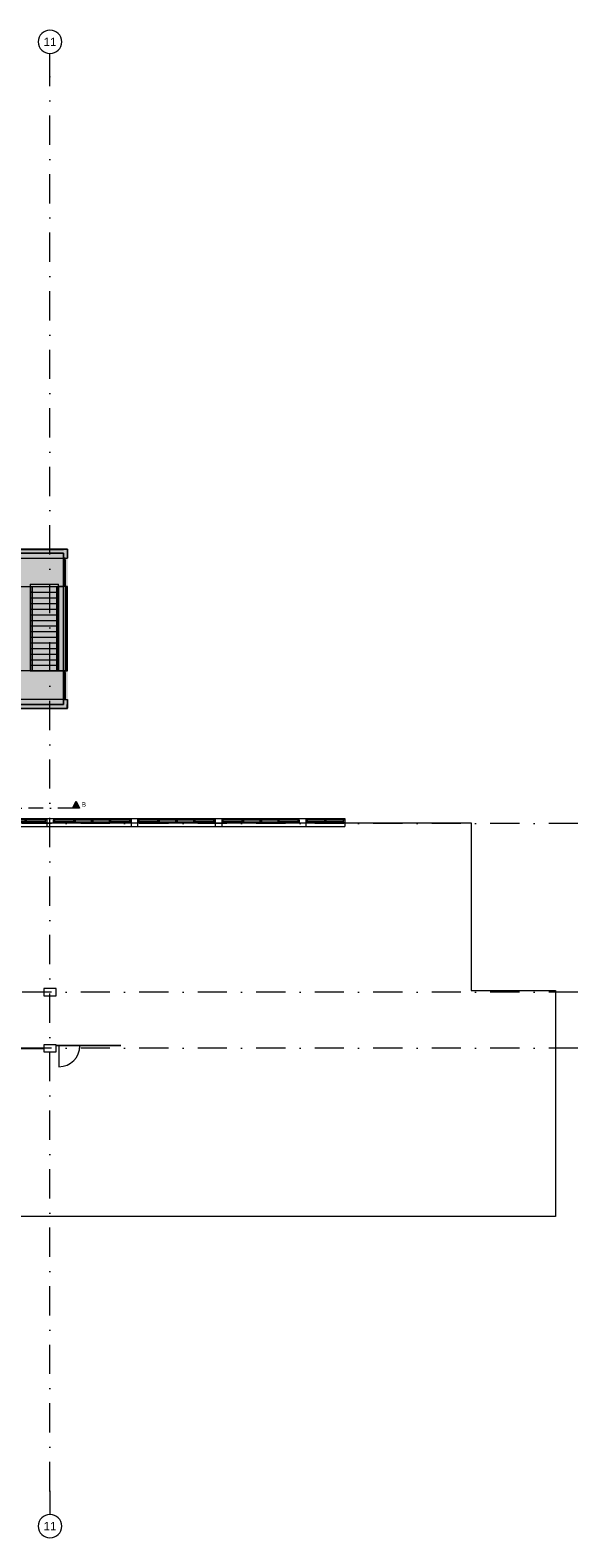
# Model space of a CAD drawing. Header units: millimetres. Extents: x -54205 to 352602, y -8439 to 61516.
# Tile 186 of 189: x 295890 to 318958, y -8439 to 55961. Entities that reach past the tile are written whole.
import ezdxf
from ezdxf.enums import TextEntityAlignment as Align

# ---------------------------------------------------------------- set-up
doc = ezdxf.new("R2010")
doc.units = ezdxf.units.MM
doc.header["$MEASUREMENT"] = 0
doc.linetypes.add('streep-punt', pattern=[2500, 1250, -625, 0, -625])
doc.linetypes.add('streep-punt fijn', pattern=[1251.000023, 626.000023, -312.5, 0, -312.5])
for name, color, linetype in [('21_0 NC Buitenwanden', 7, 'Continuous'), ('23 Vloeren', 7, 'Continuous'), ('28 Draagconstructies', 7, 'Continuous'), ('Markers - doorsneden', 7, 'Continuous'), ('Markers - doorsneden 2D arcering', 7, 'Continuous'), ('New_0 2D arcering', 7, 'Continuous'), ('New_21_0 NC Buitenwanden Ramen', 7, 'Continuous'), ('New_22 NC Binnenwanden', 7, 'Continuous'), ('New_22 NC Binnenwanden Deuren', 7, 'Continuous'), ('New_IFC Appartementen', 7, 'Continuous'), ('New_IFC Appartementen Laagscheidingslijnen', 7, 'Continuous'), ('Stramien', 7, 'Continuous')]:
    doc.layers.add(name, color=color, linetype=linetype)
doc.styles.add('GENERATED_STYLE_1', font='arial.ttf')

# ---------------------------------------------------------------- blocks, each defined once
blk = doc.blocks.new('Slab_11_2', base_point=(259854, 14441))
at = {"layer": '23 Vloeren', "color": 1, "linetype": 'Continuous', "lineweight": 0, "flags": 128}
for points in [[(259854, 14441), (278738, 14441), (278738, 12270), (281158, 12270), (281158, 10096), (290683, 10096), (290683, 20227), (292888, 20227), (293138, 20227), (293138, 22097), (314738, 22097), (314738, 14937), (318338, 14937), (318338, 5290), (294049, 5290), (294049, 5492), (293138, 5492), (293138, 3727), (293138, -1913), (293138, -2109), (260738, -2109), (260738, 2141), (259854, 2141)], [(272894, 10441), (276621, 10441), (276621, 9191), (276679, 9191), (276679, 7440), (272894, 7440)]]:
    blk.add_lwpolyline(points, close=True, dxfattribs=at)
blk = doc.blocks.new('Rnx horizontaal 26')
at = {"layer": 'New_21_0 NC Buitenwanden Ramen', "color": 9, "linetype": 'Continuous', "lineweight": 0}
for p, q in [((-1937.5, 146), (1937.5, 146)), ((-1937.5, -184), (1937.5, -184))]:
    blk.add_line(p, q, dxfattribs=at)
at = {"layer": 'New_21_0 NC Buitenwanden Ramen', "color": 1, "linetype": 'Continuous', "lineweight": 0}
for p, q in [((-1937.5, 0), (-1937.5, 146)), ((-1937.5, -114), (-1937.5, 0)), ((-1662.5, 0), (-1612.5, 0)), ((-1662.5, -114), (-1662.5, 0)), ((-1612.5, 0), (-1612.5, -54)), ((-1612.5, 0), (-1545.5, 0)), ((-1612.5, -54), (-1612.5, 0)), ((-1545.5, 0), (-848, 0)), ((-1545.5, 0), (-1545.5, -54)), ((-1545.5, 0), (-848, 0)), ((-848, -54), (-848, 0)), ((-848, 0), (-781, 0)), ((-781, -54), (-781, 0)), ((-781, 0), (-764.5, 0)), ((-781, 0), (-781, -54)), ((-764.5, 0), (-748, 0)), ((-748, 0), (-748, -54)), ((-748, 0), (-16.5, 0)), ((-16.5, -54), (-16.5, 0)), ((-16.5, 0), (0, 0)), ((-16.5, 0), (-16.5, -54)), ((0, 0), (16.5, 0)), ((16.5, 0), (16.5, -54)), ((16.5, 0), (748, 0)), ((748, -54), (748, 0)), ((748, 0), (764.5, 0)), ((748, 0), (748, -54)), ((764.5, 0), (781, 0)), ((781, 0), (781, -54)), ((781, 0), (848, 0)), ((781, -54), (781, 0)), ((848, 0), (1545.5, 0)), ((848, 0), (848, -54)), ((848, 0), (1545.5, 0)), ((1545.5, -54), (1545.5, 0)), ((1545.5, 0), (1612.5, 0)), ((1612.5, -54), (1612.5, 0)), ((1612.5, 0), (1662.5, 0)), ((1612.5, 0), (1612.5, -54)), ((1662.5, 0), (1662.5, -114)), ((1937.5, 0), (1937.5, 146)), ((1937.5, -114), (1937.5, 0)), ((-1937.5, -184), (-1937.5, -114)), ((-1595.5, -114), (-1662.5, -114)), ((-1612.5, -54), (-1595.5, -54)), ((-1545.5, -54), (-1612.5, -54)), ((-1595.5, -54), (-1595.5, -114)), ((-798, -114), (-1595.5, -114)), ((-1545.5, -27), (-848, -27)), ((-848, -54), (-1545.5, -54)), ((-781, -54), (-848, -54)), ((-798, -114), (-798, -54)), ((-798, -54), (-781, -54)), ((-764.5, -114), (-798, -114)), ((-731, -114), (-764.5, -114)), ((-748, -54), (-731, -54)), ((-731, -54), (-748, -54)), ((-731, -54), (-731, -114)), ((-731, -54), (-33.5, -54)), ((-731, -114), (-731, -54)), ((-33.5, -114), (-731, -114)), ((-33.5, -114), (-33.5, -54)), ((-33.5, -54), (-16.5, -54)), ((-16.5, -54), (-33.5, -54)), ((0, -114), (-33.5, -114)), ((33.5, -114), (0, -114)), ((16.5, -54), (33.5, -54)), ((33.5, -54), (16.5, -54)), ((33.5, -54), (33.5, -114)), ((33.5, -54), (731, -54)), ((33.5, -114), (33.5, -54)), ((731, -114), (33.5, -114)), ((731, -114), (731, -54)), ((731, -54), (748, -54)), ((748, -54), (731, -54)), ((764.5, -114), (731, -114)), ((798, -114), (764.5, -114)), ((781, -54), (798, -54)), ((848, -54), (781, -54)), ((798, -54), (798, -114)), ((1595.5, -114), (798, -114)), ((848, -27), (1545.5, -27)), ((1545.5, -54), (848, -54)), ((1612.5, -54), (1545.5, -54)), ((1595.5, -114), (1595.5, -54)), ((1595.5, -54), (1612.5, -54)), ((1662.5, -114), (1595.5, -114)), ((1937.5, -184), (1937.5, -114))]:
    blk.add_line(p, q, dxfattribs=at)
blk = doc.blocks.new('R2 bl ol 26')
at = {"layer": 'New_21_0 NC Buitenwanden Ramen', "color": 9, "linetype": 'Continuous', "lineweight": 0}
for p, q in [((-832, 146), (832, 146)), ((-832, -184), (832, -184))]:
    blk.add_line(p, q, dxfattribs=at)
at = {"layer": 'New_21_0 NC Buitenwanden Ramen', "color": 1, "linetype": 'Continuous', "lineweight": 0}
for p, q in [((-832, 0), (-832, 146)), ((-832, 0), (-782, 0)), ((-832, -114), (-832, 0)), ((-832, -114), (-832, 0)), ((-782, 0), (-782, -54)), ((-782, 0), (-715, 0)), ((-782, -54), (-782, 0)), ((-715, 0), (-84, 0)), ((-715, 0), (-715, -54)), ((-715, 0), (-84, 0)), ((-84, -54), (-84, 0)), ((-84, 0), (-17, 0)), ((-17, -54), (-17, 0)), ((-17, 0), (0, 0)), ((-17, 0), (-17, -54)), ((0, 0), (16, 0)), ((16, 0), (16, -54)), ((16, 0), (83, 0)), ((16, -54), (16, 0)), ((83, 0), (715, 0)), ((83, 0), (83, -54)), ((83, 0), (715, 0)), ((715, -54), (715, 0)), ((715, 0), (782, 0)), ((782, -54), (782, 0)), ((782, 0), (832, 0)), ((782, 0), (782, -54)), ((832, 0), (832, 146)), ((832, -114), (832, 0)), ((832, -114), (832, 0)), ((-765, -114), (-832, -114)), ((-832, -184), (-832, -114)), ((-782, -54), (-765, -54)), ((-715, -54), (-782, -54)), ((-765, -54), (-765, -114)), ((-34, -114), (-765, -114)), ((-715, -27), (-84, -27)), ((-84, -54), (-715, -54)), ((-17, -54), (-84, -54)), ((-34, -114), (-34, -54)), ((-34, -54), (-17, -54)), ((0, -114), (-34, -114)), ((33, -114), (0, -114)), ((16, -54), (33, -54)), ((83, -54), (16, -54)), ((33, -54), (33, -114)), ((765, -114), (33, -114)), ((83, -27), (715, -27)), ((715, -54), (83, -54)), ((782, -54), (715, -54)), ((765, -114), (765, -54)), ((765, -54), (782, -54)), ((832, -114), (765, -114)), ((832, -184), (832, -114))]:
    blk.add_line(p, q, dxfattribs=at)
blk = doc.blocks.new('R2 bl ol 26_2')
at = {"layer": 'New_21_0 NC Buitenwanden Ramen', "color": 9, "linetype": 'Continuous', "lineweight": 0}
for p, q in [((-900, 146), (900, 146)), ((-900, -184), (900, -184))]:
    blk.add_line(p, q, dxfattribs=at)
at = {"layer": 'New_21_0 NC Buitenwanden Ramen', "color": 1, "linetype": 'Continuous', "lineweight": 0}
for p, q in [((-900, 0), (-900, 146)), ((-900, 0), (-850, 0)), ((-900, -114), (-900, 0)), ((-900, -114), (-900, 0)), ((-850, 0), (-850, -54)), ((-850, 0), (-783, 0)), ((-850, -54), (-850, 0)), ((-783, 0), (-83.5, 0)), ((-783, 0), (-783, -54)), ((-783, 0), (-83.5, 0)), ((-83.5, -54), (-83.5, 0)), ((-83.5, 0), (-16.5, 0)), ((-16.5, -54), (-16.5, 0)), ((-16.5, 0), (0, 0)), ((-16.5, 0), (-16.5, -54)), ((0, 0), (16.5, 0)), ((16.5, 0), (16.5, -54)), ((16.5, 0), (83.5, 0)), ((16.5, -54), (16.5, 0)), ((83.5, 0), (783, 0)), ((83.5, 0), (83.5, -54)), ((83.5, 0), (783, 0)), ((783, -54), (783, 0)), ((783, 0), (850, 0)), ((850, -54), (850, 0)), ((850, 0), (900, 0)), ((850, 0), (850, -54)), ((900, 0), (900, 146)), ((900, -114), (900, 0)), ((900, -114), (900, 0)), ((-833, -114), (-900, -114)), ((-900, -184), (-900, -114)), ((-850, -54), (-833, -54)), ((-783, -54), (-850, -54)), ((-833, -54), (-833, -114)), ((-33.5, -114), (-833, -114)), ((-783, -27), (-83.5, -27)), ((-83.5, -54), (-783, -54)), ((-16.5, -54), (-83.5, -54)), ((-33.5, -114), (-33.5, -54)), ((-33.5, -54), (-16.5, -54)), ((0, -114), (-33.5, -114)), ((33.5, -114), (0, -114)), ((16.5, -54), (33.5, -54)), ((83.5, -54), (16.5, -54)), ((33.5, -54), (33.5, -114)), ((833, -114), (33.5, -114)), ((83.5, -27), (783, -27)), ((783, -54), (83.5, -54)), ((850, -54), (783, -54)), ((833, -114), (833, -54)), ((833, -54), (850, -54)), ((900, -114), (833, -114)), ((900, -184), (900, -114))]:
    blk.add_line(p, q, dxfattribs=at)
blk = doc.blocks.new('Wall_344_2', base_point=(309339, 21951))
at = {"layer": '21_0 NC Buitenwanden', "color": 1, "linetype": 'Continuous', "lineweight": 0}
for p, q in [((294801, 22281), (294801, 22211)), ((294801, 22211), (294801, 22097)), ((294801, 22097), (294801, 21951)), ((309339, 22281), (309339, 22211)), ((309339, 22211), (309339, 22097)), ((309339, 22097), (309339, 21951))]:
    blk.add_line(p, q, dxfattribs=at)
at = {"layer": 'New_21_0 NC Buitenwanden Ramen', "color": 1, "linetype": 'Continuous', "lineweight": 0, "xscale": -1, "zscale": 1000, "rotation": 180}
for name, p in [('R2 bl ol 26_2', (295701, 22097)), ('Rnx horizontaal 26', (298538, 22097)), ('Rnx horizontaal 26', (302138, 22097)), ('Rnx horizontaal 26', (305738, 22097)), ('R2 bl ol 26', (308508, 22097))]:
    blk.add_blockref(name, p, dxfattribs=at)
blk = doc.blocks.new('Slab_15_2', base_point=(297318, 27157))
at = {"layer": 'New_IFC Appartementen', "color": 1, "linetype": 'Continuous', "lineweight": 0, "flags": 128}
blk.add_lwpolyline([(297318, 27157), (297318, 28591), (294236, 28591), (294236, 28805), (292422, 28805), (292422, 31245), (294236, 31245), (294236, 32191), (297318, 32191), (297318, 33625), (290929, 33625), (290929, 27157)], close=True, dxfattribs=at)
blk = doc.blocks.new('Wall_417_2', base_point=(293178, 12471))
at = {"layer": 'New_22 NC Binnenwanden', "color": 1, "linetype": 'Continuous', "lineweight": 0, "flags": 128}
for points in [[(296468, 12476), (293178, 12476)], [(293178, 12476), (293178, 12466)], [(293178, 12466), (296468, 12466)]]:
    blk.add_lwpolyline(points, dxfattribs=at)
blk = doc.blocks.new('D1 27_7')
at = {"layer": 'New_22 NC Binnenwanden Deuren', "color": 1, "linetype": 'Continuous', "lineweight": 0}
for p, q in [((450, 0), (450, 900)), ((-460, 0), (-460, -10)), ((-450, 0), (450, 0)), ((-450, -10), (-450, 0)), ((450, 0), (450, -10)), ((460, 0), (460, -10)), ((450, -10), (-450, -10))]:
    blk.add_line(p, q, dxfattribs=at)
blk.add_arc((450, 0), 900, 90, 180, dxfattribs=at)
blk = doc.blocks.new('Wall_418_2', base_point=(299768, 12591))
at = {"layer": 'New_22 NC Binnenwanden', "color": 1, "linetype": 'Continuous', "lineweight": 0}
for p, q in [((297108, 12586), (297108, 12596)), ((298028, 12586), (298028, 12596))]:
    blk.add_line(p, q, dxfattribs=at)
at = {"layer": 'New_22 NC Binnenwanden', "color": 1, "linetype": 'Continuous', "lineweight": 0, "flags": 128}
for points in [[(297108, 12596), (297008, 12596)], [(297008, 12586), (297108, 12586)], [(299768, 12596), (298028, 12596)], [(298028, 12586), (299768, 12586)], [(299768, 12586), (299768, 12596)]]:
    blk.add_lwpolyline(points, dxfattribs=at)
at = {"layer": 'New_22 NC Binnenwanden Deuren', "color": 1, "linetype": 'Continuous', "lineweight": 0, "zscale": 1000, "rotation": 180}
blk.add_blockref('D1 27_7', (297568, 12586), dxfattribs=at)
blk = doc.blocks.new('Wall_421_2', base_point=(292423, 27072))
at = {"layer": 'New_IFC Appartementen', "color": 9, "linetype": 'Continuous', "lineweight": 0, "flags": 128}
for points in [[(297318, 27157), (292423, 27157)], [(292423, 26997), (292423, 27157)], [(292423, 26987), (292423, 26997)], [(292423, 26986), (292423, 26987)], [(292423, 26986), (297489, 26986)], [(297489, 26986), (297489, 26987)]]:
    blk.add_lwpolyline(points, dxfattribs=at)
at = {"layer": 'New_IFC Appartementen Laagscheidingslijnen', "color": 9, "linetype": 'Continuous', "lineweight": 0}
for p, q in [((297478, 26997), (297478, 27157)), ((292423, 26997), (297318, 26997)), ((292423, 26987), (297478, 26987)), ((297318, 26997), (297478, 26997)), ((297478, 26987), (297488, 26987)), ((297488, 26987), (297488, 26997))]:
    blk.add_line(p, q, dxfattribs=at)
blk = doc.blocks.new('Wall_422_2', base_point=(297404, 27371))
at = {"layer": 'New_IFC Appartementen', "color": 9, "linetype": 'Continuous', "lineweight": 0, "flags": 128}
for points in [[(297318, 27371), (297318, 27157)], [(297318, 27371), (297478, 27371)], [(297478, 27371), (297488, 27371)], [(297488, 27371), (297489, 27371)], [(297489, 26987), (297489, 27371)]]:
    blk.add_lwpolyline(points, dxfattribs=at)
at = {"layer": 'New_IFC Appartementen Laagscheidingslijnen', "color": 9, "linetype": 'Continuous', "lineweight": 0}
for p, q in [((297478, 27371), (297478, 27157)), ((297478, 26997), (297478, 27157)), ((297488, 27371), (297488, 26997)), ((297488, 26987), (297488, 26997))]:
    blk.add_line(p, q, dxfattribs=at)
blk = doc.blocks.new('Wall_423_2', base_point=(297404, 33711))
at = {"layer": 'New_IFC Appartementen', "color": 9, "linetype": 'Continuous', "lineweight": 0, "flags": 128}
for points in [[(297318, 33625), (297318, 33411)], [(297489, 33796), (297488, 33796)], [(297489, 33411), (297489, 33796)], [(297318, 33411), (297478, 33411)], [(297478, 33411), (297488, 33411)], [(297488, 33411), (297489, 33411)]]:
    blk.add_lwpolyline(points, dxfattribs=at)
at = {"layer": 'New_IFC Appartementen Laagscheidingslijnen', "color": 9, "linetype": 'Continuous', "lineweight": 0}
for p, q in [((297478, 33785), (297318, 33785)), ((297488, 33795), (297478, 33795)), ((297478, 33785), (297478, 33411)), ((297488, 33795), (297488, 33411))]:
    blk.add_line(p, q, dxfattribs=at)
blk = doc.blocks.new('Wall_428_2', base_point=(292423, 33711))
at = {"layer": 'New_IFC Appartementen', "color": 9, "linetype": 'Continuous', "lineweight": 0, "flags": 128}
for points in [[(297488, 33796), (292423, 33796)], [(292423, 33795), (292423, 33796)], [(292423, 33785), (292423, 33795)], [(292423, 33625), (292423, 33785)], [(292423, 33625), (297318, 33625)]]:
    blk.add_lwpolyline(points, dxfattribs=at)
at = {"layer": 'New_IFC Appartementen Laagscheidingslijnen', "color": 9, "linetype": 'Continuous', "lineweight": 0}
for p, q in [((292423, 33795), (297478, 33795)), ((292423, 33785), (297318, 33785)), ((297478, 33785), (297318, 33785)), ((297488, 33795), (297478, 33795))]:
    blk.add_line(p, q, dxfattribs=at)
blk = doc.blocks.new('Wall_432_2', base_point=(291129, 27264))
at = {"layer": 'New_IFC Appartementen', "color": 1, "linetype": 'Continuous', "lineweight": 0, "flags": 128}
for points in [[(294236, 27371), (292423, 27371)], [(292423, 27157), (297318, 27157)], [(297318, 27371), (294450, 27371)], [(297318, 27157), (297318, 27371)]]:
    blk.add_lwpolyline(points, dxfattribs=at)
blk = doc.blocks.new('Wall_437_2', base_point=(297402, 28591))
at = {"layer": 'New_IFC Appartementen', "color": 9, "linetype": 'Continuous', "lineweight": 0, "flags": 128}
for points in [[(297486, 32191), (297318, 32191)], [(297318, 32191), (297318, 28591)], [(297486, 28591), (297486, 32191)], [(297318, 28591), (297486, 28591)]]:
    blk.add_lwpolyline(points, dxfattribs=at)
at = {"layer": 'New_IFC Appartementen Laagscheidingslijnen', "color": 9, "linetype": 'Continuous', "lineweight": 0}
for p, q in [((297418, 28591), (297418, 32191)), ((297446, 28591), (297446, 32191)), ((297468, 28591), (297468, 32191))]:
    blk.add_line(p, q, dxfattribs=at)
blk = doc.blocks.new('Wall_439_2', base_point=(291129, 33518))
at = {"layer": 'New_IFC Appartementen', "color": 1, "linetype": 'Continuous', "lineweight": 0, "flags": 128}
for points in [[(297318, 33625), (292423, 33625)], [(297318, 33411), (297318, 33625)], [(292423, 33411), (294236, 33411)], [(294450, 33411), (297318, 33411)]]:
    blk.add_lwpolyline(points, dxfattribs=at)
blk = doc.blocks.new('Wall_440_2', base_point=(297211, 32191))
at = {"layer": 'New_IFC Appartementen', "color": 1, "linetype": 'Continuous', "lineweight": 0, "flags": 128}
for points in [[(297104, 32191), (297104, 28591)], [(297318, 32191), (297104, 32191)], [(297318, 28591), (297318, 32191)], [(297104, 28591), (297318, 28591)]]:
    blk.add_lwpolyline(points, dxfattribs=at)
blk = doc.blocks.new('Column_117_2', base_point=(296738, 14871))
at = {"layer": '28 Draagconstructies', "color": 3, "linetype": 'Continuous', "lineweight": 0, "flags": 128}
blk.add_lwpolyline([(296468, 14716), (297008, 14716), (297008, 15026), (296468, 15026)], close=True, dxfattribs=at)
blk = doc.blocks.new('Column_131_2', base_point=(296738, 12471))
at = {"layer": '28 Draagconstructies', "color": 3, "linetype": 'Continuous', "lineweight": 0, "flags": 128}
blk.add_lwpolyline([(296468, 12316), (297008, 12316), (297008, 12626), (296468, 12626)], close=True, dxfattribs=at)
blk = doc.blocks.new('Standard grid marker')
at = {"layer": 'Stramien', "color": 1, "linetype": 'streep-punt', "lineweight": 0}
for p, q in [((1000, 0), (0, 0)), ((1000, 0), (61400, 0)), ((61400, 0), (62400, 0))]:
    blk.add_line(p, q, dxfattribs=at)
at = {"layer": 'Stramien', "color": 2, "linetype": 'Continuous', "lineweight": 0, "flags": 128}
for points in [[(0, 0, 1), (-1000, 0, 1)], [(63400, 0, 1), (62400, 0, 1)]]:
    blk.add_lwpolyline(points, format="xyb", close=True, dxfattribs=at)
at = {"layer": 'Stramien', "color": 1, "linetype": 'streep-punt', "lineweight": 0}
for p in [(1000, 0), (1000, 0), (61400, 0), (61400, 0)]:
    blk.add_point(p, dxfattribs=at)
at = {"layer": 'Stramien', "color": 2, "lineweight": 0, "style": 'GENERATED_STYLE_1'}
for tag, p in [('AC_MarkerText_1_0', (-245, -80)), ('AC_MarkerText_1_1', (63155, -80))]:
    blk.add_attdef(tag, text='', height=350, rotation=270, dxfattribs=at).set_placement(p, align=Align.TOP_CENTER)
blk = doc.blocks.new('Standard grid marker_3')
at = {"layer": 'Stramien', "color": 1, "linetype": 'streep-punt', "lineweight": 0}
for p, q in [((1000, 0), (0, 0)), ((1000, 0), (33165, 0)), ((33165, 0), (34165, 0))]:
    blk.add_line(p, q, dxfattribs=at)
at = {"layer": 'Stramien', "color": 2, "linetype": 'Continuous', "lineweight": 0, "flags": 128}
blk.add_lwpolyline([(0, 0, 1), (-1000, 0, 1)], format="xyb", close=True, dxfattribs=at)
at = {"layer": 'Stramien', "color": 1, "linetype": 'streep-punt', "lineweight": 0}
blk.add_point((1000, 0), dxfattribs=at)
blk.add_point((1000, 0), dxfattribs=at)
at = {"layer": 'Stramien', "color": 2, "lineweight": 0, "style": 'GENERATED_STYLE_1'}
blk.add_attdef('AC_MarkerText_1', text='', height=350, dxfattribs=at).set_placement((-500, 175), align=Align.TOP_CENTER)
blk = doc.blocks.new('Standard grid marker_6')
at = {"layer": 'Stramien', "color": 1, "linetype": 'streep-punt', "lineweight": 0}
for p, q in [((1000, 0), (0, 0)), ((1000, 0), (33040, 0)), ((33040, 0), (34040, 0))]:
    blk.add_line(p, q, dxfattribs=at)
at = {"layer": 'Stramien', "color": 2, "linetype": 'Continuous', "lineweight": 0, "flags": 128}
blk.add_lwpolyline([(0, 0, 1), (-1000, 0, 1)], format="xyb", close=True, dxfattribs=at)
at = {"layer": 'Stramien', "color": 1, "linetype": 'streep-punt', "lineweight": 0}
blk.add_point((1000, 0), dxfattribs=at)
blk.add_point((1000, 0), dxfattribs=at)
at = {"layer": 'Stramien', "color": 2, "lineweight": 0, "style": 'GENERATED_STYLE_1'}
blk.add_attdef('AC_MarkerText_1', text='', height=350, dxfattribs=at).set_placement((-500, 175), align=Align.TOP_CENTER)
blk = doc.blocks.new('Railing 15')
at = {"layer": 'New_IFC Appartementen', "color": 9, "linetype": 'Continuous', "lineweight": 0}
for p, q in [((0, 0), (0, 50)), ((0, 50), (3360, 50)), ((3360, 0), (0, 0)), ((3360, 0), (3360, 50)), ((3360, 50), (3600, 50)), ((3600, 0), (3360, 0)), ((3600, 50), (3600, 0))]:
    blk.add_line(p, q, dxfattribs=at)
blk = doc.blocks.new('Railing 16')
at = {"layer": 'New_IFC Appartementen', "color": 9, "linetype": 'Continuous', "lineweight": 0}
for p, q in [((0, 40), (0, 42)), ((0, 42), (3360, 42)), ((0, 37), (0, 40)), ((0, 34), (0, 37)), ((0, 32), (0, 34)), ((0, 27), (0, 32)), ((0, 32), (3354, 32)), ((0, 22), (0, 27)), ((0, 17), (0, 22)), ((0, 12), (0, 17)), ((0, 9), (0, 12)), ((3354, 12), (0, 12)), ((0, 6), (0, 9)), ((0, 4), (0, 6)), ((0, 2), (0, 4)), ((3360, 2), (0, 2)), ((3354, 32), (3356, 34)), ((3354, 27), (3354, 32)), ((3354, 32), (3600, 32)), ((3354, 22), (3354, 27)), ((3354, 17), (3354, 22)), ((3354, 12), (3354, 17)), ((3356, 9), (3354, 12)), ((3600, 12), (3354, 12)), ((3356, 34), (3357, 37)), ((3357, 7), (3356, 9)), ((3357, 37), (3359, 39)), ((3359, 4), (3357, 7)), ((3359, 39), (3360, 42)), ((3360, 2), (3359, 4)), ((3360, 42), (3600, 42)), ((3600, 2), (3360, 2)), ((3600, 42), (3600, 39)), ((3600, 39), (3600, 37)), ((3600, 37), (3600, 34)), ((3600, 34), (3600, 32)), ((3600, 32), (3600, 27)), ((3600, 27), (3600, 22)), ((3600, 22), (3600, 17)), ((3600, 17), (3600, 12)), ((3600, 12), (3600, 9)), ((3600, 9), (3600, 6)), ((3600, 6), (3600, 4)), ((3600, 4), (3600, 2))]:
    blk.add_line(p, q, dxfattribs=at)
blk = doc.blocks.new('IFC Extruded_9')
at = {"layer": 'New_IFC Appartementen', "color": 9, "linetype": 'Continuous', "lineweight": 0}
for p, q in [((540, 12), (-540, 12)), ((-540, 12), (-540, -12)), ((540, -12), (540, 12)), ((-540, -12), (540, -12))]:
    blk.add_line(p, q, dxfattribs=at)
blk = doc.blocks.new('IFC Extruded_18')
at = {"layer": 'New_IFC Appartementen', "color": 9, "linetype": 'Continuous', "lineweight": 0}
for p, q in [((32.5, 1080), (-32.5, 1080)), ((-32.5, 1080), (-32.5, 0)), ((32.5, 1080), (32.5, 0)), ((32.5, 0), (-32.5, 0))]:
    blk.add_line(p, q, dxfattribs=at)
blk = doc.blocks.new('IFC Extruded_8')
at = {"layer": 'New_IFC Appartementen', "color": 9, "linetype": 'Continuous', "lineweight": 0}
for p, q in [((-70, -32.5), (-70, 32.5)), ((-70, 32.5), (0, 32.5)), ((0, 32.5), (0, -32.5)), ((0, -32.5), (-70, -32.5))]:
    blk.add_line(p, q, dxfattribs=at)
blk = doc.blocks.new('IFC Extruded_10')
at = {"layer": 'New_IFC Appartementen', "color": 9, "linetype": 'Continuous', "lineweight": 0}
for p, q in [((0, 32.5), (-70, 32.5)), ((-70, 32.5), (-70, -32.5)), ((0, -32.5), (0, 32.5)), ((-70, -32.5), (0, -32.5))]:
    blk.add_line(p, q, dxfattribs=at)
blk = doc.blocks.new('IFC Extruded_11')
at = {"layer": 'New_IFC Appartementen', "color": 9, "linetype": 'Continuous', "lineweight": 0}
for p, q in [((-32.5, 0), (32.5, 0)), ((-32.5, -1080), (-32.5, 0)), ((32.5, -1080), (32.5, 0)), ((-32.5, -1080), (32.5, -1080))]:
    blk.add_line(p, q, dxfattribs=at)
blk = doc.blocks.new('Model Element 121')
at = {"layer": 'New_IFC Appartementen', "color": 9, "linetype": 'Continuous', "lineweight": 0}
for p, q in [((240, 1200), (0, 1200)), ((0, 1200), (0, 0)), ((480, 1200), (240, 1200)), ((240, 1200), (240, 0)), ((720, 1200), (480, 1200)), ((480, 1200), (480, 0)), ((960, 1200), (720, 1200)), ((720, 1200), (720, 0)), ((1200, 1200), (960, 1200)), ((960, 1200), (960, 0)), ((1440, 1200), (1200, 1200)), ((1200, 1200), (1200, 0)), ((1680, 1200), (1440, 1200)), ((1440, 1200), (1440, 0)), ((1920, 1200), (1680, 1200)), ((1680, 1200), (1680, 0)), ((2160, 1200), (1920, 1200)), ((1920, 1200), (1920, 0)), ((2400, 1200), (2160, 1200)), ((2160, 1200), (2160, 0)), ((2640, 1200), (2400, 1200)), ((2400, 1200), (2400, 0)), ((2880, 1200), (2640, 1200)), ((2640, 1200), (2640, 0)), ((3120, 1200), (2880, 1200)), ((2880, 1200), (2880, 0)), ((3360, 1200), (3120, 1200)), ((3120, 1200), (3120, 0)), ((3360, 1200), (3360, 0)), ((3700, 1200), (3360, 1200)), ((3700, 1200), (3700, 0)), ((0, 0), (240, 0)), ((240, 0), (480, 0)), ((480, 0), (720, 0)), ((720, 0), (960, 0)), ((960, 0), (1200, 0)), ((1200, 0), (1440, 0)), ((1440, 0), (1680, 0)), ((1680, 0), (1920, 0)), ((1920, 0), (2160, 0)), ((2160, 0), (2400, 0)), ((2400, 0), (2640, 0)), ((2640, 0), (2880, 0)), ((2880, 0), (3120, 0)), ((3120, 0), (3360, 0)), ((3360, 0), (3700, 0))]:
    blk.add_line(p, q, dxfattribs=at)
blk = doc.blocks.new('Railing 17')
at = {"layer": 'New_IFC Appartementen', "color": 9, "linetype": 'Continuous', "lineweight": 0}
for p, q in [((0, 0), (0, 50)), ((0, 50), (3360, 50)), ((3360, 0), (0, 0)), ((3360, 0), (3360, 50)), ((3360, 50), (3600, 50)), ((3600, 0), (3360, 0)), ((3600, 50), (3600, 0))]:
    blk.add_line(p, q, dxfattribs=at)
blk = doc.blocks.new('Railing 18')
at = {"layer": 'New_IFC Appartementen', "color": 9, "linetype": 'Continuous', "lineweight": 0}
for p, q in [((0, 40), (0, 42)), ((0, 42), (3360, 42)), ((0, 37), (0, 40)), ((0, 34), (0, 37)), ((0, 32), (0, 34)), ((0, 27), (0, 32)), ((0, 32), (3354, 32)), ((0, 22), (0, 27)), ((0, 17), (0, 22)), ((0, 12), (0, 17)), ((0, 9), (0, 12)), ((3354, 12), (0, 12)), ((0, 6), (0, 9)), ((0, 4), (0, 6)), ((0, 2), (0, 4)), ((3360, 2), (0, 2)), ((3354, 32), (3356, 34)), ((3354, 27), (3354, 32)), ((3354, 32), (3600, 32)), ((3354, 22), (3354, 27)), ((3354, 17), (3354, 22)), ((3354, 12), (3354, 17)), ((3356, 9), (3354, 12)), ((3600, 12), (3354, 12)), ((3356, 34), (3357, 37)), ((3357, 7), (3356, 9)), ((3357, 37), (3359, 39)), ((3359, 4), (3357, 7)), ((3359, 39), (3360, 42)), ((3360, 2), (3359, 4)), ((3360, 42), (3600, 42)), ((3600, 2), (3360, 2)), ((3600, 42), (3600, 39)), ((3600, 39), (3600, 37)), ((3600, 37), (3600, 34)), ((3600, 34), (3600, 32)), ((3600, 32), (3600, 27)), ((3600, 27), (3600, 22)), ((3600, 22), (3600, 17)), ((3600, 17), (3600, 12)), ((3600, 12), (3600, 9)), ((3600, 9), (3600, 6)), ((3600, 6), (3600, 4)), ((3600, 4), (3600, 2))]:
    blk.add_line(p, q, dxfattribs=at)
blk = doc.blocks.new('Cutting Plane_5_2', base_point=(297851, 22731))
at = {"layer": 'Markers - doorsneden 2D arcering', "linetype": 'Continuous', "lineweight": 0, "true_color": 0x000000}
for points in [[(298001, 22731), (297851, 23031), (297701, 22731)], [(270980, 21251), (271280, 21251), (271130, 21551)]]:
    blk.add_hatch(color=18, dxfattribs=at).paths.add_polyline_path(points)
at = {"layer": 'Markers - doorsneden', "color": 9, "linetype": 'streep-punt fijn', "lineweight": 0}
for p, q in [((297701, 22731), (292224, 22731)), ((292224, 22731), (292224, 21251)), ((292224, 21251), (271280, 21251))]:
    blk.add_line(p, q, dxfattribs=at)
at = {"layer": 'Markers - doorsneden', "color": 2, "linetype": 'Continuous', "lineweight": 0, "flags": 128}
for points in [[(298001, 22731), (297701, 22731), (297851, 23031)], [(270980, 21251), (271280, 21251), (271130, 21551)]]:
    blk.add_lwpolyline(points, close=True, dxfattribs=at)
at = {"layer": 'Markers - doorsneden', "color": 2, "lineweight": 0, "char_height": 200, "style": 'GENERATED_STYLE_1'}
for s, insert, attachment_point in [('\\A1;{\\pql;\\pt0;\\fArial|b0|i0|c0|p0;\\W1.000000;B}', (298091, 22791), 7), ('\\A1;{\\pqr;\\pt0;\\fArial|b0|i0|c0|p0;\\W1.000000;B}', (270890, 21311), 9)]:
    blk.add_mtext(s, dxfattribs=dict(at, insert=insert, attachment_point=attachment_point))

msp = doc.modelspace()

# ---------------------------------------------------------------- hatches: boundary and pattern name
at = {"layer": 'New_0 2D arcering', "linetype": 'Continuous', "lineweight": 0, "true_color": 0x686b6c}
msp.add_hatch(color=251, dxfattribs=at).paths.add_polyline_path([(290974.2, 33796.3), (297489.2, 33796.3), (297489.2, 26986.3), (290974.2, 26986.3)])

# ---------------------------------------------------------------- block references
at = {"layer": '21_0 NC Buitenwanden', "color": 1, "lineweight": 0}
msp.add_blockref('Wall_344_2', (309339.4, 21951.3), dxfattribs=at)
at = {"layer": '23 Vloeren', "color": 1, "linetype": 'Continuous', "lineweight": 0}
msp.add_blockref('Slab_11_2', (259853.8, 14441.3), dxfattribs=at)
at = {"layer": '28 Draagconstructies', "color": 3, "lineweight": 0}
for name, p in [('Column_117_2', (296738.2, 14871.3)), ('Column_131_2', (296738.2, 12471.3))]:
    msp.add_blockref(name, p, dxfattribs=at)
at = {"layer": 'Markers - doorsneden', "color": 9, "lineweight": 0}
msp.add_blockref('Cutting Plane_5_2', (297850.7, 22731.3), dxfattribs=at)
at = {"layer": 'New_22 NC Binnenwanden', "color": 1, "lineweight": 0}
for name, p in [('Wall_417_2', (293178.2, 12471.3)), ('Wall_418_2', (299768.2, 12591.3))]:
    msp.add_blockref(name, p, dxfattribs=at)
at = {"layer": 'New_IFC Appartementen', "color": 1, "linetype": 'Continuous', "lineweight": 0}
msp.add_blockref('Slab_15_2', (297318.2, 27157.3), dxfattribs=at)
at = {"layer": 'New_IFC Appartementen', "color": 1, "lineweight": 0}
for name, p in [('Wall_428_2', (292423.2, 33710.8)), ('Wall_439_2', (291129.2, 33518.3)), ('Wall_423_2', (297403.7, 33710.8)), ('Wall_440_2', (297211.2, 32191.3)), ('Wall_437_2', (297402.2, 28591.3)), ('Wall_432_2', (291129.2, 27264.3)), ('Wall_421_2', (292423.2, 27071.8)), ('Wall_422_2', (297403.7, 27371.3))]:
    msp.add_blockref(name, p, dxfattribs=at)
at = {"layer": 'New_IFC Appartementen', "color": 9, "linetype": 'Continuous', "lineweight": 0, "zscale": 1000}
for name, p, rotation in [('IFC Extruded_10', (297350.7, 33411.3), 89.99999999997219), ('IFC Extruded_18', (297350.7, 33341.3), 179.9999999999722), ('IFC Extruded_11', (297350.7, 32261.3), 179.9999999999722), ('IFC Extruded_9', (297350.7, 32801.3), 269.9999999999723), ('Model Element 121', (297095.2, 28591.3), 89.99999999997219), ('IFC Extruded_8', (297350.7, 32191.3), 269.9999999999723), ('Railing 15', (295970.2, 28591.3), 89.99999999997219), ('Railing 17', (295970.2, 28591.3), 89.99999999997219), ('Railing 16', (297066.8, 28591.3), 89.99999999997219), ('Railing 18', (297066.8, 28591.3), 89.99999999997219), ('IFC Extruded_10', (297350.7, 28591.3), 89.99999999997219), ('IFC Extruded_18', (297350.7, 28521.3), 179.9999999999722), ('IFC Extruded_11', (297350.7, 27441.3), 179.9999999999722), ('IFC Extruded_9', (297350.7, 27981.3), 269.9999999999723), ('IFC Extruded_8', (297350.7, 27371.3), 269.9999999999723)]:
    msp.add_blockref(name, p, dxfattribs=dict(at, rotation=rotation))
at = {"layer": 'Stramien', "color": 1, "linetype": 'Continuous', "lineweight": 0}
ref = msp.add_blockref('Standard grid marker', (296738.2, -7438.9), dxfattribs=dict(at, zscale=1000, rotation=90))
ref.add_attrib('AC_MarkerText_1', '11', dxfattribs={"color": 2, "lineweight": 0, "height": 350, "rotation": 360, "style": 'GENERATED_STYLE_1'}).set_placement((296738.2, -7763.9), align=Align.TOP_CENTER)
ref.add_attrib('AC_MarkerText_1_1', '11', dxfattribs={"color": 2, "lineweight": 0, "height": 350, "rotation": 360, "style": 'GENERATED_STYLE_1'}).set_placement((296738.2, 55636.3), align=Align.TOP_CENTER)
ref = msp.add_blockref('Standard grid marker_3', (325303.2, 22071.3), dxfattribs=dict(at, xscale=-1, zscale=1000))
ref.add_attrib('AC_MarkerText_1', 'H', dxfattribs={"color": 2, "lineweight": 0, "height": 350, "style": 'GENERATED_STYLE_1'}).set_placement((325803.2, 22246.3), align=Align.TOP_CENTER)
ref = msp.add_blockref('Standard grid marker_6', (325303.2, 14871.3), dxfattribs=dict(at, xscale=-1, zscale=1000))
ref.add_attrib('AC_MarkerText_1', 'G', dxfattribs={"color": 2, "lineweight": 0, "height": 350, "style": 'GENERATED_STYLE_1'}).set_placement((325803.2, 15046.3), align=Align.TOP_CENTER)
ref = msp.add_blockref('Standard grid marker_3', (325303.2, 12471.3), dxfattribs=dict(at, xscale=-1, zscale=1000))
ref.add_attrib('AC_MarkerText_1', 'E', dxfattribs={"color": 2, "lineweight": 0, "height": 350, "style": 'GENERATED_STYLE_1'}).set_placement((325803.2, 12646.3), align=Align.TOP_CENTER)

doc.saveas('drawing.dxf')
